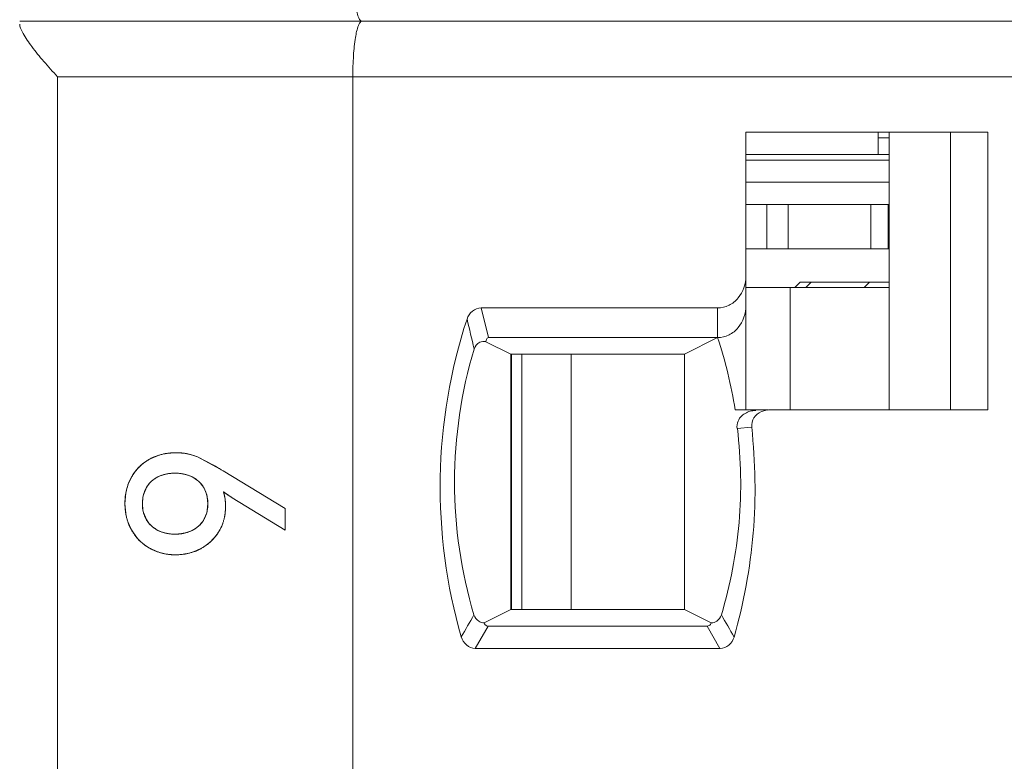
# Model space of a CAD drawing. Header units: inches. Extents: x 830 to 2908, y -1046 to 167.
# Tile 21 of 58: x 2632 to 2641, y -815 to -808. Entities that reach past the tile are written whole.
import ezdxf

# ---------------------------------------------------------------- set-up
doc = ezdxf.new("R2010")
doc.units = ezdxf.units.IN
doc.header["$LTSCALE"] = 23.1
doc.header["$MEASUREMENT"] = 0
doc.layers.get('0').update_dxf_attribs({"lineweight": 18})
for name, color, linetype, lineweight in [('1_2', 7, 'Continuous', 18), ('1_27', 7, 'Continuous', 18), ('1_29', 7, 'Continuous', 18), ('1_6', 7, 'Continuous', 18)]:
    doc.layers.add(name, color=color, linetype=linetype, lineweight=lineweight)

msp = doc.modelspace()

# ---------------------------------------------------------------- linework, layer by layer
at = {"color": 0, "linetype": 'Continuous', "lineweight": 0}
for p, q in [((2633.4301, -811.9574), (2633.518, -811.9507)), ((2633.5686, -811.9529), (2633.6501, -811.9676)), ((2633.2794, -812.0089), (2633.3504, -811.9772)), ((2633.6501, -811.9676), (2633.7111, -811.9885)), ((2633.943, -812.1137), (2633.7111, -811.9885)), ((2633.7111, -811.9885), (2633.8568, -812.063)), ((2634.5018, -812.4532), (2633.943, -812.1137)), ((2633.0857, -812.2409), (2633.1164, -812.1719)), ((2633.4257, -812.1433), (2633.3667, -812.1627)), ((2633.6508, -812.1627), (2633.5932, -812.1438)), ((2633.2515, -812.2648), (2633.2246, -812.3306)), ((2633.7952, -812.3301), (2633.7704, -812.2694)), ((2633.9449, -812.3019), (2634.0244, -812.3562)), ((2633.2203, -812.3506), (2633.2153, -812.4105)), ((2633.8052, -812.4105), (2633.8002, -812.3523)), ((2634.0244, -812.3562), (2634.5018, -812.6492)), ((2633.065, -812.4958), (2633.0582, -812.4105)), ((2633.2153, -812.4105), (2633.2204, -812.4695)), ((2633.2244, -812.4879), (2633.251, -812.5529)), ((2633.8002, -812.4685), (2633.8052, -812.4105)), ((2634.5018, -812.4532), (2634.5018, -812.6492)), ((2633.1174, -812.6463), (2633.085, -812.5745)), ((2633.7695, -812.5526), (2633.7948, -812.4923)), ((2633.1616, -812.7112), (2633.1174, -812.6463)), ((2633.3679, -812.6563), (2633.4249, -812.6753)), ((2633.5913, -812.6757), (2633.6507, -812.6567)), ((2633.2497, -812.7915), (2633.2165, -812.7665)), ((2633.2813, -812.8112), (2633.2497, -812.7915)), ((2633.3525, -812.8436), (2633.2813, -812.8112)), ((2633.4301, -812.8635), (2633.3525, -812.8436)), ((2633.5141, -812.8704), (2633.4301, -812.8635))]:
    msp.add_line(p, q, dxfattribs=at)
for centre, radius, start, end in [((2633.5092, -812.4527), 0.5016, 99.07716, 101.50028), ((2633.5188, -812.507), 0.5564, 84.85949, 90.07914), ((2633.4891, -812.3811), 0.4273, 123.84034, 128.94767), ((2633.4839, -812.3735), 0.4181, 119.2913, 123.84132), ((2633.4996, -812.4118), 0.4595, 105.75525, 108.94556), ((2633.4837, -812.3779), 0.4212, 140.94197, 146.17559), ((2633.4885, -812.3817), 0.4274, 139.14965, 140.95135), ((2633.4918, -812.3846), 0.4318, 130.88045, 139.14227), ((2633.4915, -812.3842), 0.4312, 128.94148, 130.88324), ((2632.2604, -814.875), 3.2336, 60.07169, 60.41508), ((2632.2224, -814.9404), 3.3092, 58.67246, 60.06749), ((2633.4741, -812.3715), 0.4096, 146.176, 150.83954), ((2633.481, -812.4141), 0.2761, 114.45405, 117.27958), ((2633.4966, -812.4693), 0.3336, 100.79308, 102.2711), ((2633.5196, -812.4737), 0.338, 77.43156, 79.24022), ((2633.5348, -812.4219), 0.2839, 62.88423, 65.89125), ((2633.575, -812.4055), 0.5165, 168.77085, 170.43075), ((2633.545, -812.399), 0.4858, 161.00062, 168.83493), ((2633.5527, -812.3943), 0.2509, 29.85282, 31.85982), ((2633.5838, -812.4175), 0.3792, 11.19329, 17.76283), ((2634.7203, -811.2476), 1.3087, 233.6653, 235.02544), ((2633.6071, -812.4101), 0.5489, 171.31264, 180.04153), ((2633.5826, -812.4068), 0.5242, 170.42866, 171.2565), ((2633.5056, -812.4011), 0.2897, 165.90696, 169.95735), ((2633.5219, -812.4025), 0.2828, 10.22926, 14.84055), ((2633.5299, -812.4282), 0.4341, 5.24734, 11.19237), ((2633.4836, -812.4329), 0.4806, 2.91919, 5.30361), ((2634.7925, -811.1443), 1.4347, 235.02587, 236.29958), ((2634.8793, -811.0143), 1.5911, 236.30039, 237.50068), ((2633.4962, -812.4195), 0.2803, 190.26254, 194.12363), ((2633.5252, -812.4189), 0.2794, 344.7592, 349.77508), ((2633.483, -812.4372), 0.4813, 352.99341, 356.58587), ((2633.4462, -812.435), 0.5181, 356.58476, 359.92929), ((2633.448, -812.4347), 0.5163, 359.88896, 2.91058), ((2633.5462, -812.4169), 0.4877, 189.31671, 191.01173), ((2633.5556, -812.427), 0.2481, 327.51085, 329.58194), ((2633.5553, -812.4493), 0.4078, 339.29792, 342.96394), ((2633.5269, -812.4432), 0.4369, 349.11928, 350.29165), ((2633.5115, -812.4406), 0.4525, 350.30086, 352.98248), ((2633.4838, -812.4014), 0.28, 242.61664, 245.54162), ((2633.5354, -812.395), 0.286, 293.7805, 296.39189), ((2633.5525, -812.4476), 0.4112, 324.57408, 328.77362), ((2633.5549, -812.4492), 0.4083, 328.79216, 339.30229), ((2633.4827, -812.4472), 0.4157, 219.43223, 230.18743), ((2633.4971, -812.3551), 0.3282, 257.28334, 259.09421), ((2633.5191, -812.339), 0.3444, 280.63878, 282.09834), ((2633.5349, -812.4335), 0.4337, 309.09954, 317.85726), ((2633.5386, -812.437), 0.4286, 317.86961, 318.90271), ((2633.5432, -812.441), 0.4226, 318.89088, 324.56935), ((2633.5188, -812.3877), 0.4823, 279.92158, 288.72807), ((2633.5315, -812.4248), 0.443, 288.71097, 298.24959), ((2633.539, -812.4399), 0.4262, 298.33229, 302.40736), ((2633.5355, -812.4345), 0.4326, 302.40849, 308.0033), ((2633.5341, -812.4327), 0.4349, 307.99848, 309.10602), ((2633.5142, -812.3617), 0.5086, 269.99244, 278.85362), ((2633.5154, -812.3709), 0.4993, 278.87231, 279.96936)]:
    msp.add_arc(centre, radius, start, end, dxfattribs=at)
for points, knots in [([(2633.518, -811.9507), (2633.5069, -811.9507), (2633.4849, -811.9513), (2633.4528, -811.954), (2633.4268, -811.9578), (2633.4064, -811.9617), (2633.3914, -811.9651), (2633.3766, -811.969), (2633.362, -811.9733), (2633.3477, -811.9781), (2633.3359, -811.9824), (2633.3266, -811.9862), (2633.3197, -811.9891), (2633.3128, -811.9921), (2633.3072, -811.9947), (2633.3027, -811.9968), (2633.2993, -811.9985), (2633.2959, -812.0001), (2633.2926, -812.0018), (2633.2898, -812.0032), (2633.2876, -812.0044), (2633.286, -812.0053), (2633.2846, -812.006), (2633.2835, -812.0066), (2633.2827, -812.0071), (2633.2819, -812.0075), (2633.2812, -812.0079), (2633.2806, -812.0082), (2633.2803, -812.0084), (2633.28, -812.0085), (2633.2798, -812.0086), (2633.2796, -812.0087), (2633.2795, -812.0088), (2633.2795, -812.0088), (2633.2794, -812.0089), (2633.2794, -812.0089)], [0, 0, 0, 0, 0.125, 0.25, 0.375, 0.4375, 0.5, 0.5625, 0.625001, 0.687501, 0.750001, 0.781251, 0.812501, 0.843751, 0.875001, 0.890626, 0.906251, 0.921876, 0.937501, 0.953126, 0.960938, 0.968751, 0.976563, 0.98047, 0.984376, 0.988282, 0.992188, 0.994141, 0.996095, 0.997071, 0.998048, 0.999024, 0.999513, 0.999757, 1, 1, 1, 1]), ([(2633.7111, -811.9885), (2633.7037, -811.9853), (2633.6888, -811.9794), (2633.666, -811.9717), (2633.6465, -811.9663), (2633.6307, -811.9626), (2633.6187, -811.9601), (2633.6066, -811.9578), (2633.5943, -811.9559), (2633.5819, -811.9543), (2633.5715, -811.9532), (2633.5631, -811.9525), (2633.5567, -811.952), (2633.5504, -811.9516), (2633.545, -811.9513), (2633.5407, -811.9511), (2633.5375, -811.951), (2633.5343, -811.9509), (2633.531, -811.9508), (2633.5283, -811.9507), (2633.5262, -811.9507), (2633.5245, -811.9507), (2633.5232, -811.9507), (2633.5221, -811.9507), (2633.5213, -811.9507), (2633.5205, -811.9507), (2633.5198, -811.9507), (2633.5192, -811.9507), (2633.5189, -811.9507), (2633.5186, -811.9507), (2633.5184, -811.9507), (2633.5182, -811.9507), (2633.5181, -811.9507), (2633.5181, -811.9507), (2633.518, -811.9507), (2633.518, -811.9507), (2633.518, -811.9507)], [0, 0, 0, 0, 0.125, 0.25, 0.375, 0.4375, 0.5, 0.5625, 0.625001, 0.687501, 0.750001, 0.781251, 0.812501, 0.843751, 0.875001, 0.890626, 0.906251, 0.921876, 0.937501, 0.953126, 0.960938, 0.968751, 0.976563, 0.98047, 0.984376, 0.988282, 0.992188, 0.994141, 0.996095, 0.997071, 0.998048, 0.999024, 0.999513, 0.999757, 0.999997, 1, 1, 1, 1]), ([(2633.2794, -812.0089), (2633.2707, -812.0137), (2633.2537, -812.0239), (2633.2297, -812.0406), (2633.2109, -812.0558), (2633.1965, -812.0686), (2633.1862, -812.0786), (2633.1762, -812.089), (2633.1665, -812.0997), (2633.1573, -812.1108), (2633.1498, -812.1204), (2633.1441, -812.1282), (2633.1398, -812.1342), (2633.1357, -812.1402), (2633.1323, -812.1453), (2633.1297, -812.1495), (2633.1277, -812.1526), (2633.1258, -812.1558), (2633.1239, -812.1589), (2633.1223, -812.1616), (2633.121, -812.1637), (2633.1201, -812.1653), (2633.1193, -812.1667), (2633.1187, -812.1678), (2633.1182, -812.1686), (2633.1178, -812.1694), (2633.1174, -812.1701), (2633.1171, -812.1706), (2633.1169, -812.171), (2633.1167, -812.1712), (2633.1166, -812.1714), (2633.1165, -812.1716), (2633.1165, -812.1717), (2633.1164, -812.1718), (2633.1164, -812.1719), (2633.1164, -812.1719)], [0, 0, 0, 0, 0.125, 0.25, 0.375, 0.4375, 0.5, 0.5625, 0.625001, 0.687501, 0.750001, 0.781251, 0.812501, 0.843751, 0.875001, 0.890626, 0.906251, 0.921876, 0.937501, 0.953126, 0.960938, 0.968751, 0.976563, 0.98047, 0.984376, 0.988282, 0.992188, 0.994141, 0.996095, 0.997071, 0.998048, 0.999024, 0.999513, 0.999757, 1, 1, 1, 1]), ([(2633.2959, -812.2097), (2633.3026, -812.2034), (2633.3165, -812.1918), (2633.3391, -812.1766), (2633.3592, -812.1659), (2633.3761, -812.1585), (2633.3892, -812.1535), (2633.4027, -812.1492), (2633.4165, -812.1454), (2633.4308, -812.1422), (2633.4431, -812.14), (2633.453, -812.1385), (2633.4606, -812.1376), (2633.4683, -812.1368), (2633.4748, -812.1362), (2633.4801, -812.1358), (2633.484, -812.1356), (2633.488, -812.1354), (2633.492, -812.1352), (2633.4954, -812.1351), (2633.4981, -812.1351), (2633.5001, -812.135), (2633.5018, -812.135), (2633.5032, -812.135), (2633.5042, -812.135), (2633.5052, -812.135), (2633.5061, -812.135), (2633.5068, -812.135), (2633.5072, -812.135), (2633.5075, -812.135), (2633.5078, -812.135), (2633.508, -812.135), (2633.5082, -812.135), (2633.5082, -812.135), (2633.5083, -812.135), (2633.5083, -812.135)], [0, 0, 0, 0, 0.125, 0.25, 0.375, 0.4375, 0.5, 0.5625, 0.625, 0.6875, 0.75, 0.78125, 0.8125, 0.843751, 0.875001, 0.890626, 0.906251, 0.921876, 0.937501, 0.953126, 0.960938, 0.968751, 0.976563, 0.980469, 0.984376, 0.988282, 0.992188, 0.994141, 0.996094, 0.997071, 0.998047, 0.999024, 0.999512, 0.999756, 1, 1, 1, 1]), ([(2633.5827, -812.1416), (2633.5789, -812.1409), (2633.5543, -812.1366), (2633.5084, -812.1335), (2633.4624, -812.1366), (2633.4379, -812.1409), (2633.4341, -812.1416)], [0, 0, 0, 0, 0.078261, 0.50082, 0.922231, 1, 1, 1, 1]), ([(2633.5083, -812.135), (2633.5193, -812.135), (2633.5408, -812.1357), (2633.5715, -812.1392), (2633.5957, -812.1441), (2633.6144, -812.1492), (2633.628, -812.1535), (2633.6412, -812.1585), (2633.654, -812.164), (2633.6664, -812.1702), (2633.6765, -812.1758), (2633.6843, -812.1805), (2633.6901, -812.1842), (2633.6958, -812.1881), (2633.7004, -812.1915), (2633.7041, -812.1942), (2633.7068, -812.1963), (2633.7095, -812.1984), (2633.7122, -812.2006), (2633.7144, -812.2024), (2633.7162, -812.2039), (2633.7175, -812.2051), (2633.7186, -812.206), (2633.7195, -812.2068), (2633.7201, -812.2073), (2633.7208, -812.2079), (2633.7213, -812.2084), (2633.7217, -812.2088), (2633.722, -812.209), (2633.7222, -812.2092), (2633.7224, -812.2094), (2633.7225, -812.2095), (2633.7226, -812.2096), (2633.7227, -812.2096), (2633.7227, -812.2097), (2633.7227, -812.2097)], [0, 0, 0, 0, 0.125, 0.25, 0.375, 0.4375, 0.5, 0.5625, 0.625, 0.6875, 0.75, 0.78125, 0.8125, 0.843751, 0.875001, 0.890626, 0.906251, 0.921876, 0.937501, 0.953126, 0.960938, 0.968751, 0.976563, 0.980469, 0.984376, 0.988282, 0.992188, 0.994141, 0.996094, 0.997071, 0.998047, 0.999024, 0.999512, 0.999756, 1, 1, 1, 1]), ([(2633.2153, -812.4105), (2633.2153, -812.3999), (2633.2161, -812.3795), (2633.2199, -812.3503), (2633.2252, -812.3274), (2633.2306, -812.3099), (2633.2354, -812.2971), (2633.2407, -812.2848), (2633.2467, -812.2728), (2633.2533, -812.2613), (2633.2593, -812.252), (2633.2645, -812.2448), (2633.2685, -812.2395), (2633.2727, -812.2342), (2633.2763, -812.23), (2633.2792, -812.2266), (2633.2815, -812.2241), (2633.2838, -812.2216), (2633.2861, -812.2192), (2633.2881, -812.2172), (2633.2897, -812.2156), (2633.2909, -812.2144), (2633.292, -812.2134), (2633.2928, -812.2126), (2633.2934, -812.212), (2633.294, -812.2114), (2633.2945, -812.2109), (2633.295, -812.2105), (2633.2952, -812.2103), (2633.2954, -812.2101), (2633.2956, -812.2099), (2633.2957, -812.2098), (2633.2958, -812.2097), (2633.2959, -812.2097), (2633.2959, -812.2097), (2633.2959, -812.2097)], [0, 0, 0, 0, 0.125, 0.25, 0.375, 0.4375, 0.5, 0.5625, 0.625, 0.6875, 0.75, 0.78125, 0.812501, 0.843751, 0.875001, 0.890626, 0.906251, 0.921876, 0.937501, 0.953126, 0.960938, 0.968751, 0.976563, 0.980469, 0.984376, 0.988282, 0.992188, 0.994141, 0.996094, 0.997071, 0.998047, 0.999024, 0.999512, 0.999756, 1, 1, 1, 1]), ([(2633.3544, -812.1687), (2633.3332, -812.1796), (2633.2938, -812.2069), (2633.2636, -812.2445), (2633.2515, -812.2648)], [0, 0, 0, 0, 0.502763, 1, 1, 1, 1]), ([(2633.7659, -812.2618), (2633.7539, -812.2426), (2633.724, -812.2064), (2633.6854, -812.18), (2633.6642, -812.1692)], [0, 0, 0, 0, 0.487361, 1, 1, 1, 1]), ([(2633.9643, -812.4357), (2633.9643, -812.4295), (2633.9641, -812.4174), (2633.9632, -812.3996), (2633.9619, -812.3851), (2633.9606, -812.3738), (2633.9595, -812.3654), (2633.9582, -812.3571), (2633.9567, -812.3488), (2633.9551, -812.3408), (2633.9537, -812.3341), (2633.9525, -812.3288), (2633.9515, -812.3249), (2633.9505, -812.321), (2633.9496, -812.3177), (2633.9489, -812.3152), (2633.9484, -812.3133), (2633.9478, -812.3113), (2633.9472, -812.3094), (2633.9468, -812.3078), (2633.9464, -812.3066), (2633.9461, -812.3056), (2633.9458, -812.3048), (2633.9456, -812.3042), (2633.9455, -812.3037), (2633.9454, -812.3033), (2633.9452, -812.3029), (2633.9451, -812.3026), (2633.9451, -812.3024), (2633.945, -812.3022), (2633.945, -812.3021), (2633.9449, -812.302), (2633.9449, -812.3019), (2633.9449, -812.3019), (2633.9449, -812.3019), (2633.9449, -812.3019), (2633.9449, -812.3019)], [0, 0, 0, 0, 0.125, 0.25, 0.375, 0.4375, 0.5, 0.5625, 0.625, 0.6875, 0.75, 0.78125, 0.8125, 0.84375, 0.875, 0.890625, 0.90625, 0.921875, 0.9375, 0.953125, 0.960938, 0.96875, 0.976563, 0.980469, 0.984375, 0.988282, 0.992188, 0.994141, 0.996094, 0.997071, 0.998047, 0.999024, 0.999512, 0.999756, 0.999997, 1, 1, 1, 1]), ([(2633.0582, -812.4105), (2633.0582, -812.4213), (2633.0588, -812.4427), (2633.0616, -812.4741), (2633.0654, -812.4996), (2633.0694, -812.5196), (2633.0729, -812.5345), (2633.0768, -812.5491), (2633.0812, -812.5636), (2633.0861, -812.5778), (2633.0905, -812.5895), (2633.0943, -812.5988), (2633.0973, -812.6058), (2633.1003, -812.6126), (2633.103, -812.6183), (2633.1051, -812.6228), (2633.1068, -812.6262), (2633.1085, -812.6296), (2633.1102, -812.6329), (2633.1117, -812.6357), (2633.1129, -812.638), (2633.1138, -812.6396), (2633.1145, -812.641), (2633.1151, -812.6421), (2633.1156, -812.6429), (2633.116, -812.6438), (2633.1164, -812.6445), (2633.1167, -812.645), (2633.1169, -812.6454), (2633.1171, -812.6456), (2633.1172, -812.6458), (2633.1173, -812.646), (2633.1173, -812.6461), (2633.1174, -812.6462), (2633.1174, -812.6463), (2633.1174, -812.6463), (2633.1174, -812.6463)], [0, 0, 0, 0, 0.125, 0.25, 0.375, 0.4375, 0.5, 0.5625, 0.625001, 0.687501, 0.750001, 0.781251, 0.812501, 0.843751, 0.875001, 0.890626, 0.906251, 0.921876, 0.937501, 0.953126, 0.960938, 0.968751, 0.976563, 0.98047, 0.984376, 0.988282, 0.992188, 0.994141, 0.996095, 0.997071, 0.998048, 0.999024, 0.999513, 0.999757, 0.999997, 1, 1, 1, 1]), ([(2633.2968, -812.6094), (2633.29, -812.6031), (2633.2773, -812.5902), (2633.2607, -812.5692), (2633.2491, -812.5504), (2633.241, -812.5346), (2633.2356, -812.5223), (2633.2308, -812.5097), (2633.2267, -812.4967), (2633.2232, -812.4833), (2633.2208, -812.4718), (2633.2192, -812.4624), (2633.2181, -812.4553), (2633.2173, -812.4481), (2633.2167, -812.442), (2633.2163, -812.437), (2633.216, -812.4333), (2633.2158, -812.4296), (2633.2156, -812.4258), (2633.2155, -812.4226), (2633.2154, -812.4201), (2633.2154, -812.4182), (2633.2153, -812.4166), (2633.2153, -812.4153), (2633.2153, -812.4143), (2633.2153, -812.4134), (2633.2153, -812.4126), (2633.2153, -812.4119), (2633.2153, -812.4115), (2633.2153, -812.4112), (2633.2153, -812.4109), (2633.2153, -812.4107), (2633.2153, -812.4106), (2633.2153, -812.4105), (2633.2153, -812.4105), (2633.2153, -812.4105)], [0, 0, 0, 0, 0.125, 0.25, 0.375, 0.4375, 0.5, 0.5625, 0.625, 0.6875, 0.75, 0.78125, 0.8125, 0.843751, 0.875001, 0.890626, 0.906251, 0.921876, 0.937501, 0.953126, 0.960938, 0.968751, 0.976563, 0.980469, 0.984376, 0.988282, 0.992188, 0.994141, 0.996094, 0.997071, 0.998047, 0.999024, 0.999512, 0.999756, 1, 1, 1, 1]), ([(2633.8052, -812.4105), (2633.8052, -812.421), (2633.8043, -812.4414), (2633.8005, -812.4705), (2633.7951, -812.4934), (2633.7895, -812.5109), (2633.7847, -812.5236), (2633.7792, -812.5358), (2633.7731, -812.5477), (2633.7663, -812.5592), (2633.7601, -812.5684), (2633.7549, -812.5756), (2633.7508, -812.5809), (2633.7465, -812.586), (2633.7428, -812.5903), (2633.7398, -812.5936), (2633.7375, -812.5961), (2633.7351, -812.5985), (2633.7327, -812.6009), (2633.7307, -812.6029), (2633.729, -812.6045), (2633.7278, -812.6057), (2633.7267, -812.6067), (2633.7259, -812.6075), (2633.7253, -812.608), (2633.7246, -812.6086), (2633.7241, -812.6091), (2633.7237, -812.6095), (2633.7234, -812.6097), (2633.7232, -812.6099), (2633.723, -812.6101), (2633.7229, -812.6102), (2633.7228, -812.6103), (2633.7227, -812.6103), (2633.7227, -812.6104), (2633.7227, -812.6104)], [0, 0, 0, 0, 0.125, 0.25, 0.375, 0.4375, 0.5, 0.5625, 0.625, 0.6875, 0.75, 0.78125, 0.812501, 0.843751, 0.875001, 0.890626, 0.906251, 0.921876, 0.937501, 0.953126, 0.960938, 0.968751, 0.976563, 0.980469, 0.984376, 0.988282, 0.992188, 0.994141, 0.996094, 0.997071, 0.998047, 0.999024, 0.999512, 0.999756, 1, 1, 1, 1]), ([(2633.9041, -812.6608), (2633.9091, -812.6525), (2633.9185, -812.6357), (2633.9307, -812.6097), (2633.9394, -812.5873), (2633.9453, -812.569), (2633.9493, -812.555), (2633.9528, -812.5409), (2633.9559, -812.5265), (2633.9585, -812.5119), (2633.9603, -812.4995), (2633.9614, -812.4896), (2633.9622, -812.482), (2633.9628, -812.4744), (2633.9633, -812.4681), (2633.9636, -812.4629), (2633.9638, -812.4591), (2633.9639, -812.4552), (2633.9641, -812.4513), (2633.9642, -812.4481), (2633.9642, -812.4455), (2633.9642, -812.4435), (2633.9643, -812.4419), (2633.9643, -812.4406), (2633.9643, -812.4396), (2633.9643, -812.4386), (2633.9643, -812.4378), (2633.9643, -812.4371), (2633.9643, -812.4367), (2633.9643, -812.4364), (2633.9643, -812.4361), (2633.9643, -812.4359), (2633.9643, -812.4358), (2633.9643, -812.4357), (2633.9643, -812.4357), (2633.9643, -812.4357)], [0, 0, 0, 0, 0.125, 0.25, 0.375, 0.4375, 0.5, 0.562501, 0.625001, 0.687501, 0.750001, 0.781251, 0.812501, 0.843751, 0.875001, 0.890626, 0.906251, 0.921876, 0.937501, 0.953126, 0.960938, 0.968751, 0.976563, 0.98047, 0.984376, 0.988282, 0.992188, 0.994142, 0.996095, 0.997071, 0.998048, 0.999024, 0.999513, 0.999757, 1, 1, 1, 1]), ([(2633.251, -812.5529), (2633.2634, -812.5737), (2633.2941, -812.6115), (2633.334, -812.6391), (2633.355, -812.65)], [0, 0, 0, 0, 0.505662, 1, 1, 1, 1]), ([(2633.6625, -812.6512), (2633.6843, -812.6404), (2633.7231, -812.6145), (2633.7531, -812.5787), (2633.7648, -812.5602)], [0, 0, 0, 0, 0.526578, 1, 1, 1, 1]), ([(2633.1174, -812.6463), (2633.1223, -812.6551), (2633.1327, -812.6722), (2633.1496, -812.6965), (2633.1649, -812.7154), (2633.1778, -812.7299), (2633.1879, -812.7404), (2633.1983, -812.7505), (2633.2091, -812.7603), (2633.2202, -812.7697), (2633.2298, -812.7772), (2633.2376, -812.783), (2633.2436, -812.7873), (2633.2497, -812.7915), (2633.2548, -812.795), (2633.2589, -812.7976), (2633.2621, -812.7996), (2633.2652, -812.8016), (2633.2684, -812.8036), (2633.271, -812.8052), (2633.2732, -812.8065), (2633.2748, -812.8074), (2633.2761, -812.8082), (2633.2772, -812.8088), (2633.278, -812.8093), (2633.2789, -812.8098), (2633.2795, -812.8101), (2633.2801, -812.8105), (2633.2804, -812.8107), (2633.2807, -812.8108), (2633.2809, -812.8109), (2633.2811, -812.811), (2633.2812, -812.8111), (2633.2812, -812.8111), (2633.2813, -812.8112), (2633.2813, -812.8112)], [0, 0, 0, 0, 0.125, 0.25, 0.375, 0.4375, 0.5, 0.5625, 0.625001, 0.687501, 0.750001, 0.781251, 0.812501, 0.843751, 0.875001, 0.890626, 0.906251, 0.921876, 0.937501, 0.953126, 0.960938, 0.968751, 0.976563, 0.98047, 0.984376, 0.988282, 0.992188, 0.994141, 0.996095, 0.997071, 0.998048, 0.999024, 0.999513, 0.999757, 1, 1, 1, 1]), ([(2633.5083, -812.6841), (2633.4975, -812.6841), (2633.4763, -812.6833), (2633.4461, -812.6798), (2633.4222, -812.6749), (2633.4038, -812.6699), (2633.3904, -812.6655), (2633.3774, -812.6605), (2633.3647, -812.655), (2633.3525, -812.6488), (2633.3425, -812.6433), (2633.3348, -812.6385), (2633.3291, -812.6348), (2633.3235, -812.6309), (2633.3189, -812.6276), (2633.3152, -812.6248), (2633.3125, -812.6227), (2633.3098, -812.6206), (2633.3072, -812.6184), (2633.305, -812.6166), (2633.3032, -812.6151), (2633.3019, -812.614), (2633.3009, -812.613), (2633.3, -812.6122), (2633.2994, -812.6117), (2633.2987, -812.6111), (2633.2982, -812.6106), (2633.2978, -812.6102), (2633.2975, -812.61), (2633.2973, -812.6098), (2633.2971, -812.6096), (2633.297, -812.6095), (2633.2969, -812.6094), (2633.2968, -812.6094), (2633.2968, -812.6094), (2633.2968, -812.6094)], [0, 0, 0, 0, 0.125, 0.25, 0.375, 0.4375, 0.5, 0.5625, 0.625, 0.6875, 0.75, 0.78125, 0.8125, 0.843751, 0.875001, 0.890626, 0.906251, 0.921876, 0.937501, 0.953126, 0.960938, 0.968751, 0.976563, 0.980469, 0.984376, 0.988282, 0.992188, 0.994141, 0.996094, 0.997071, 0.998047, 0.999024, 0.999512, 0.999756, 1, 1, 1, 1]), ([(2633.7227, -812.6104), (2633.7158, -812.6165), (2633.7016, -812.628), (2633.6787, -812.643), (2633.6583, -812.6535), (2633.6412, -812.6608), (2633.628, -812.6657), (2633.6144, -812.67), (2633.6004, -812.6738), (2633.586, -812.6769), (2633.5737, -812.6791), (2633.5637, -812.6805), (2633.5561, -812.6815), (2633.5484, -812.6823), (2633.5418, -812.6828), (2633.5366, -812.6832), (2633.5326, -812.6834), (2633.5286, -812.6836), (2633.5246, -812.6838), (2633.5212, -812.6839), (2633.5185, -812.6839), (2633.5165, -812.684), (2633.5148, -812.684), (2633.5134, -812.684), (2633.5124, -812.684), (2633.5114, -812.684), (2633.5105, -812.6841), (2633.5098, -812.6841), (2633.5094, -812.6841), (2633.5091, -812.6841), (2633.5088, -812.6841), (2633.5086, -812.6841), (2633.5084, -812.6841), (2633.5084, -812.6841), (2633.5083, -812.6841), (2633.5083, -812.6841)], [0, 0, 0, 0, 0.125, 0.25, 0.375, 0.4375, 0.5, 0.5625, 0.625, 0.6875, 0.75, 0.78125, 0.8125, 0.843751, 0.875001, 0.890626, 0.906251, 0.921876, 0.937501, 0.953126, 0.960938, 0.968751, 0.976563, 0.980469, 0.984376, 0.988282, 0.992188, 0.994141, 0.996094, 0.997071, 0.998047, 0.999024, 0.999512, 0.999756, 1, 1, 1, 1]), ([(2633.7412, -812.8151), (2633.7498, -812.8104), (2633.7664, -812.8008), (2633.7901, -812.7849), (2633.8088, -812.7705), (2633.823, -812.7583), (2633.8334, -812.7489), (2633.8434, -812.7391), (2633.8531, -812.7289), (2633.8624, -812.7184), (2633.8699, -812.7094), (2633.8758, -812.702), (2633.8801, -812.6964), (2633.8843, -812.6906), (2633.8877, -812.6858), (2633.8904, -812.6819), (2633.8925, -812.6789), (2633.8944, -812.676), (2633.8964, -812.673), (2633.898, -812.6704), (2633.8993, -812.6684), (2633.9003, -812.6669), (2633.9011, -812.6656), (2633.9017, -812.6646), (2633.9022, -812.6638), (2633.9027, -812.6631), (2633.9031, -812.6624), (2633.9034, -812.6619), (2633.9036, -812.6616), (2633.9037, -812.6613), (2633.9039, -812.6611), (2633.904, -812.661), (2633.904, -812.6609), (2633.9041, -812.6608), (2633.9041, -812.6608), (2633.9041, -812.6608)], [0, 0, 0, 0, 0.125, 0.25, 0.375, 0.4375, 0.5, 0.5625, 0.625001, 0.687501, 0.750001, 0.781251, 0.812501, 0.843751, 0.875001, 0.890626, 0.906251, 0.921876, 0.937501, 0.953126, 0.960938, 0.968751, 0.976563, 0.98047, 0.984376, 0.988282, 0.992188, 0.994141, 0.996095, 0.997071, 0.998048, 0.999024, 0.999513, 0.999757, 1, 1, 1, 1]), ([(2633.435, -812.6774), (2633.4388, -812.6781), (2633.463, -812.6824), (2633.5086, -812.6855), (2633.5543, -812.6824), (2633.5789, -812.6782), (2633.5827, -812.6775)], [0, 0, 0, 0, 0.077669, 0.49624, 0.921324, 1, 1, 1, 1]), ([(2633.2813, -812.8112), (2633.29, -812.8161), (2633.3078, -812.8253), (2633.335, -812.8373), (2633.3584, -812.8458), (2633.3774, -812.8517), (2633.3919, -812.8556), (2633.4065, -812.8591), (2633.4214, -812.8621), (2633.4364, -812.8646), (2633.449, -812.8664), (2633.4592, -812.8675), (2633.4669, -812.8683), (2633.4747, -812.8689), (2633.4812, -812.8694), (2633.4864, -812.8697), (2633.4903, -812.8698), (2633.4942, -812.87), (2633.4982, -812.8701), (2633.5015, -812.8702), (2633.5041, -812.8703), (2633.5061, -812.8703), (2633.5078, -812.8703), (2633.5091, -812.8703), (2633.5101, -812.8703), (2633.5111, -812.8703), (2633.5119, -812.8704), (2633.5126, -812.8704), (2633.513, -812.8704), (2633.5134, -812.8704), (2633.5136, -812.8704), (2633.5138, -812.8704), (2633.514, -812.8704), (2633.514, -812.8704), (2633.5141, -812.8704), (2633.5141, -812.8704)], [0, 0, 0, 0, 0.125, 0.25, 0.375, 0.4375, 0.5, 0.5625, 0.625001, 0.687501, 0.750001, 0.781251, 0.812501, 0.843751, 0.875001, 0.890626, 0.906251, 0.921876, 0.937501, 0.953126, 0.960938, 0.968751, 0.976563, 0.98047, 0.984376, 0.988282, 0.992188, 0.994141, 0.996095, 0.997071, 0.998048, 0.999024, 0.999513, 0.999757, 1, 1, 1, 1]), ([(2633.5141, -812.8704), (2633.5245, -812.8704), (2633.5449, -812.8698), (2633.575, -812.8672), (2633.5995, -812.8636), (2633.6187, -812.8598), (2633.633, -812.8566), (2633.6471, -812.8529), (2633.6611, -812.8488), (2633.6748, -812.8443), (2633.6862, -812.8401), (2633.6952, -812.8366), (2633.7019, -812.8338), (2633.7085, -812.831), (2633.714, -812.8285), (2633.7184, -812.8265), (2633.7217, -812.8249), (2633.725, -812.8234), (2633.7283, -812.8217), (2633.731, -812.8204), (2633.7331, -812.8193), (2633.7347, -812.8185), (2633.7361, -812.8178), (2633.7372, -812.8172), (2633.738, -812.8168), (2633.7388, -812.8163), (2633.7395, -812.816), (2633.74, -812.8157), (2633.7403, -812.8155), (2633.7406, -812.8154), (2633.7408, -812.8153), (2633.741, -812.8152), (2633.7411, -812.8151), (2633.7411, -812.8151), (2633.7412, -812.8151), (2633.7412, -812.8151), (2633.7412, -812.8151)], [0, 0, 0, 0, 0.125, 0.25, 0.375, 0.4375, 0.5, 0.5625, 0.625001, 0.687501, 0.750001, 0.781251, 0.812501, 0.843751, 0.875001, 0.890626, 0.906251, 0.921876, 0.937501, 0.953126, 0.960938, 0.968751, 0.976563, 0.98047, 0.984376, 0.988282, 0.992188, 0.994141, 0.996095, 0.997071, 0.998048, 0.999024, 0.999513, 0.999757, 0.999997, 1, 1, 1, 1])]:
    msp.add_open_spline(points, degree=3, knots=knots, dxfattribs=at)
for points in [[(2633.1164, -812.1719), (2633.0776, -812.2417), (2633.0582, -812.3213), (2633.0582, -812.4105)], [(2633.7227, -812.2097), (2633.7777, -812.2595), (2633.8052, -812.3264), (2633.8052, -812.4105)]]:
    msp.add_open_spline(points, degree=3, dxfattribs=at)
at = {"layer": '1_2', "color": 7, "linetype": 'Continuous', "lineweight": 0}
for p, q in [((2638.6508, -809.7132), (2639.94, -809.7132)), ((2638.8387, -810.1132), (2638.8387, -809.7132)), ((2639.0313, -809.7132), (2639.0313, -810.1132)), ((2639.7759, -810.1132), (2639.7759, -809.7132)), ((2639.9328, -809.7132), (2639.9328, -810.1132)), ((2638.6508, -810.1132), (2639.94, -810.1132)), ((2636.5403, -811.0632), (2636.5403, -813.3632))]:
    msp.add_line(p, q, dxfattribs=at)
at = {"layer": '1_27', "color": 7, "linetype": 'Continuous', "lineweight": 0}
for p, q in [((2639.8401, -809.2632), (2639.8401, -809.0632)), ((2639.94, -809.1132), (2639.8401, -809.1132)), ((2639.94, -809.2632), (2638.6508, -809.2632))]:
    msp.add_line(p, q, dxfattribs=at)
at = {"layer": '1_29', "color": 7, "linetype": 'Continuous', "lineweight": 0}
for p, q in [((2639.94, -810.4632), (2638.6508, -810.4632)), ((2639.0497, -811.5632), (2639.0497, -810.4632)), ((2636.6311, -813.3632), (2636.6311, -811.0632)), ((2637.077, -811.0632), (2637.077, -813.3632))]:
    msp.add_line(p, q, dxfattribs=at)
at = {"layer": '1_6', "color": 7, "linetype": 'Continuous', "lineweight": 0}
for p, q in [((2701.7285, -808.0632), (2632.1105, -808.0632)), ((2632.4522, -808.5632), (2632.4522, -820.0632)), ((2700.1378, -808.5632), (2632.4522, -808.5632)), ((2635.1103, -808.5632), (2635.1103, -820.0632)), ((2638.6508, -811.5632), (2638.6508, -809.0632)), ((2638.6508, -809.0632), (2640.8297, -809.0632)), ((2639.94, -809.0632), (2639.94, -811.5632)), ((2640.4928, -809.0632), (2640.4928, -811.5632)), ((2640.8297, -809.0632), (2640.8297, -811.5632)), ((2638.6508, -809.3132), (2639.94, -809.3132)), ((2639.94, -809.5132), (2638.6508, -809.5132)), ((2639.0903, -810.4632), (2639.1403, -810.4132)), ((2639.94, -810.4132), (2639.1403, -810.4132)), ((2639.2381, -810.4132), (2639.1891, -810.4632)), ((2639.715, -810.4632), (2639.764, -810.4132)), ((2636.3319, -810.9132), (2636.2669, -810.6465)), ((2636.2669, -810.6465), (2638.3956, -810.6465)), ((2638.3956, -810.9132), (2638.3956, -810.6465)), ((2636.533, -811.0632), (2636.3084, -810.9499)), ((2636.3319, -810.9132), (2638.3956, -810.9132)), ((2638.3956, -810.9132), (2638.0984, -811.0632)), ((2636.5329, -813.3632), (2636.5329, -811.0632)), ((2636.533, -811.0632), (2638.0983, -811.0632)), ((2638.0983, -813.3632), (2638.0983, -811.0632)), ((2638.5533, -811.5632), (2638.8493, -811.5632)), ((2638.7909, -811.5799), (2638.8436, -811.5651)), ((2638.8438, -811.5667), (2638.8616, -811.5648)), ((2640.8297, -811.5632), (2638.8541, -811.5632)), ((2638.6999, -811.7212), (2638.5714, -811.7331)), ((2636.2927, -813.4836), (2636.533, -813.3632)), ((2638.0983, -813.3632), (2636.5329, -813.3632)), ((2638.0984, -813.3632), (2638.3385, -813.4836)), ((2636.2128, -813.7132), (2636.3305, -813.5132)), ((2638.3008, -813.5132), (2636.3305, -813.5132)), ((2638.3008, -813.5132), (2638.4171, -813.7132)), ((2638.4171, -813.7132), (2636.2128, -813.7132))]:
    msp.add_line(p, q, dxfattribs=at)
for centre, radius, start, end in [((2733.7425, -787.686), 100.2907, 193.293208, 193.451758), ((2634.4777, -812.2085), 4.1264, 8.99665, 18.29426), ((2638.7403, -811.7656), 0.1957, 89.93163, 101.28513), ((2647.1712, -819.8182), 12.7036, 149.71303, 150.74831), ((2629.5468, -818.5943), 10.2843, 28.98031, 30.26251)]:
    msp.add_arc(centre, radius, start, end, dxfattribs=at)
for points, knots in [([(2635.1103, -807.5632), (2635.1103, -807.6274), (2635.114, -807.7462), (2635.1291, -807.9005), (2635.15, -808.0019), (2635.1707, -808.0507), (2635.1853, -808.0632), (2635.1915, -808.0632)], [0, 0, 0, 0, 0.372477, 0.68822, 0.902645, 0.964467, 1, 1, 1, 1]), ([(2632.4522, -808.5632), (2632.4093, -808.5179), (2632.329, -808.4296), (2632.2243, -808.3006), (2632.1542, -808.2003), (2632.1196, -808.1313), (2632.1103, -808.1015), (2632.1103, -808.0889)], [0, 0, 0, 0, 0.317308, 0.606227, 0.845296, 0.935911, 1, 1, 1, 1]), ([(2635.1915, -808.0632), (2635.1853, -808.0632), (2635.1707, -808.0757), (2635.15, -808.1245), (2635.1291, -808.2259), (2635.114, -808.3802), (2635.1103, -808.499), (2635.1103, -808.5632)], [0, 0, 0, 0, 0.035531, 0.097352, 0.311781, 0.627533, 1, 1, 1, 1]), ([(2638.6508, -810.3596), (2638.6509, -810.4292), (2638.6139, -810.5393), (2638.5022, -810.629), (2638.4308, -810.6467), (2638.3956, -810.6465)], [0, 0, 0, 0, 0.496876, 0.748597, 1, 1, 1, 1]), ([(2638.3956, -810.9132), (2638.4308, -810.9133), (2638.5022, -810.8957), (2638.6139, -810.806), (2638.6509, -810.6959), (2638.6508, -810.6263)], [0, 0, 0, 0, 0.251497, 0.503185, 1, 1, 1, 1]), ([(2636.2669, -810.6465), (2636.2385, -810.6464), (2636.1802, -810.668), (2636.1478, -810.7191), (2636.139, -810.7463)], [0, 0, 0, 0, 0.498571, 1, 1, 1, 1]), ([(2636.139, -810.7463), (2635.9886, -811.2051), (2635.8242, -812.1733), (2635.9537, -813.1467), (2636.0876, -813.6107)], [0, 0, 0, 0, 0.5, 1, 1, 1, 1]), ([(2636.2032, -811.0163), (2636.2108, -810.9909), (2636.242, -810.9485), (2636.2904, -810.9465), (2636.3084, -810.9498)], [0, 0, 0, 0, 0.591555, 1, 1, 1, 1]), ([(2636.3319, -810.9132), (2636.3233, -810.9143), (2636.3111, -810.9288), (2636.3097, -810.9435), (2636.3084, -810.9499)], [0, 0, 0, 0, 0.572011, 1, 1, 1, 1]), ([(2636.2015, -813.4114), (2636.0859, -813.0249), (2635.9666, -812.2137), (2636.087, -811.4027), (2636.2032, -811.0163)], [0, 0, 0, 0, 0.499974, 1, 1, 1, 1]), ([(2638.5714, -811.7331), (2638.5681, -811.7107), (2638.5738, -811.6667), (2638.619, -811.6046), (2638.6694, -811.5801), (2638.702, -811.5736)], [0, 0, 0, 0, 0.30085, 0.557051, 1, 1, 1, 1]), ([(2638.7024, -811.7211), (2638.7007, -811.6918), (2638.7123, -811.6288), (2638.7641, -811.592), (2638.7909, -811.5799)], [0, 0, 0, 0, 0.498785, 1, 1, 1, 1]), ([(2638.5735, -811.7328), (2638.5896, -811.8732), (2638.611, -812.1556), (2638.5906, -812.721), (2638.51, -813.1407), (2638.4297, -813.4113)], [0, 0, 0, 0, 0.250131, 0.50023, 1, 1, 1, 1]), ([(2638.5435, -813.6115), (2638.6309, -813.306), (2638.7478, -812.6767), (2638.737, -812.0369), (2638.7024, -811.7211)], [0, 0, 0, 0, 0.500023, 1, 1, 1, 1]), ([(2636.2927, -813.4836), (2636.2757, -813.4825), (2636.2343, -813.4715), (2636.2083, -813.4341), (2636.2015, -813.4114)], [0, 0, 0, 0, 0.417744, 1, 1, 1, 1]), ([(2638.4297, -813.4113), (2638.4227, -813.4341), (2638.3969, -813.4716), (2638.3555, -813.4826), (2638.3385, -813.4836)], [0, 0, 0, 0, 0.583939, 1, 1, 1, 1]), ([(2636.3305, -813.5132), (2636.32, -813.5133), (2636.3026, -813.5045), (2636.2951, -813.4894), (2636.2927, -813.4836)], [0, 0, 0, 0, 0.625346, 1, 1, 1, 1]), ([(2638.3008, -813.5132), (2638.3076, -813.5131), (2638.3248, -813.5083), (2638.3346, -813.4928), (2638.3385, -813.4836)], [0, 0, 0, 0, 0.401074, 1, 1, 1, 1]), ([(2636.0876, -813.6107), (2636.0956, -813.638), (2636.1269, -813.6897), (2636.1845, -813.7125), (2636.2128, -813.7132)], [0, 0, 0, 0, 0.500965, 1, 1, 1, 1]), ([(2638.4172, -813.7132), (2638.4456, -813.7126), (2638.5037, -813.6906), (2638.5352, -813.6387), (2638.5435, -813.6115)], [0, 0, 0, 0, 0.499191, 1, 1, 1, 1])]:
    msp.add_open_spline(points, degree=3, knots=knots, dxfattribs=at)

doc.saveas('drawing.dxf')
